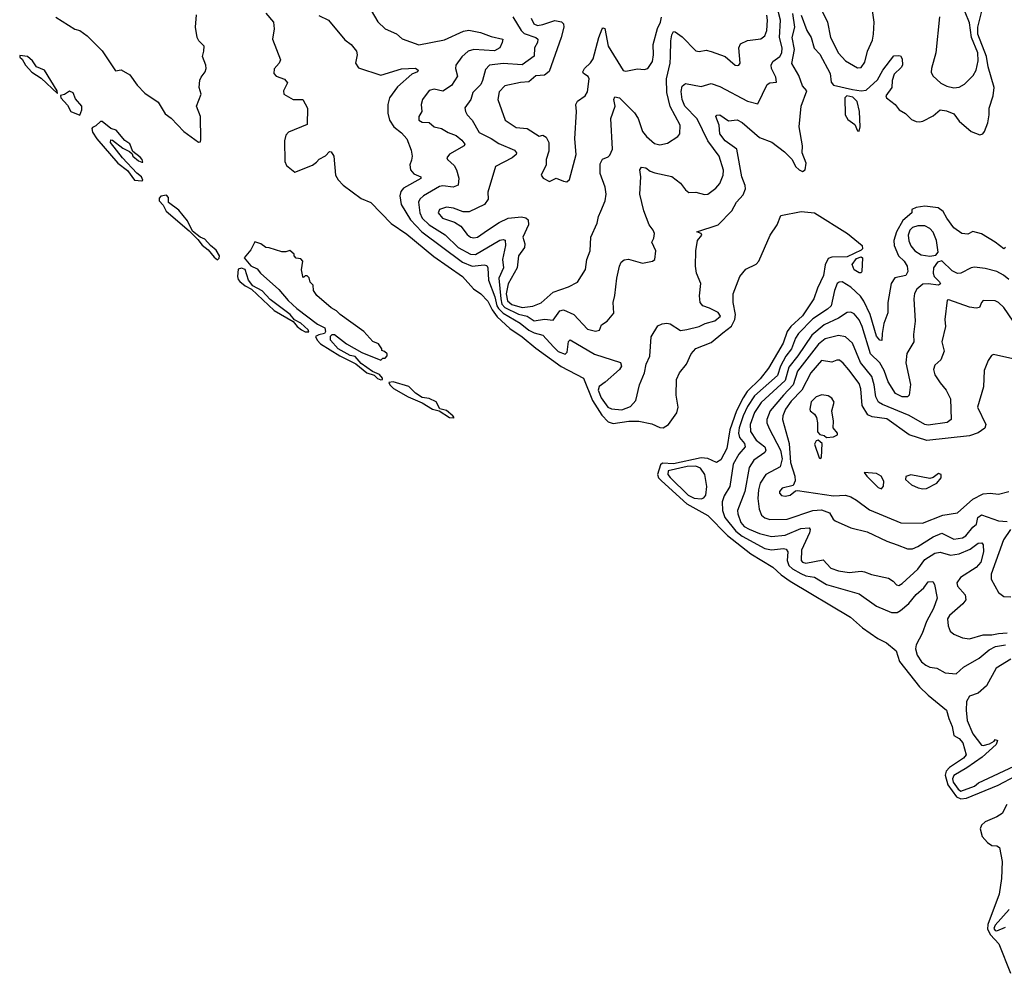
# Model space of a CAD drawing. Extents: x 1552294 to 1694791, y 811929 to 917222.
# Tile 8 of 256: x 1575325 to 1581048, y 826905 to 832449. Entities that reach past the tile are written whole.
import ezdxf

# ---------------------------------------------------------------- set-up
doc = ezdxf.new("R2010")
doc.units = 0

msp = doc.modelspace()

# ---------------------------------------------------------------- linework, layer by layer
at = {"layer": '0CON10XD'}
for points in [[(1577348.9, 832535), (1577406.3, 832436.3), (1577450, 832395), (1577515, 832365.6), (1577547.6, 832337.6), (1577645, 832302.1), (1577795, 832331.8), (1577905, 832381.6), (1577935, 832386.7), (1578003.8, 832373.8), (1578065, 832350), (1578132.5, 832335), (1578130, 832315), (1578115.6, 832285), (1578085, 832267.9), (1577965, 832275.9), (1577931.8, 832265), (1577895, 832231.7), (1577860.5, 832185), (1577858.8, 832165), (1577870.1, 832119.9), (1577835, 832065.6), (1577785, 832033.7), (1577735, 832044.6), (1577705, 832037.5), (1577666.4, 831985), (1577659.1, 831955), (1577662.7, 831915), (1577644.1, 831885), (1577645.6, 831865), (1577663.4, 831853.4), (1577705, 831850.7), (1577735, 831825.5), (1577776.6, 831816.6), (1577815, 831792.3), (1577861.4, 831775), (1577895, 831747.8), (1577912, 831725), (1577908.8, 831715), (1577823.3, 831666.7), (1577808, 831645), (1577810.8, 831635), (1577850.9, 831600.9), (1577863.9, 831575), (1577877.7, 831527.7), (1577873.9, 831486.1), (1577845, 831474.7), (1577785, 831483.1), (1577765, 831479.7), (1577672.1, 831425), (1577650.8, 831405), (1577643, 831387), (1577650.7, 831325), (1577665.2, 831295), (1577705.3, 831255.3), (1577798, 831198), (1577872.6, 831125), (1577945, 831084.8), (1577975, 831083.3), (1578115, 831166.7), (1578135, 831171.2), (1578145.8, 831165.8), (1578148.1, 831135), (1578131.4, 831055), (1578136.4, 831005), (1578110.2, 830945), (1578122.2, 830825), (1578126.4, 830795), (1578145.4, 830775), (1578225, 830736.1), (1578274.9, 830724.9), (1578315, 830697), (1578375, 830707.2), (1578425, 830701.2), (1578465, 830756.7), (1578485, 830761.5), (1578545, 830734), (1578625, 830649.6), (1578672.1, 830637.9), (1578695, 830644.2), (1578707.5, 830675), (1578739.2, 830695), (1578778.6, 830741.4), (1578774.4, 830805), (1578784.5, 830845), (1578795.4, 830945), (1578810.6, 831015), (1578821.7, 831038.3), (1578838.3, 831051.7), (1578864.2, 831055.8), (1578945, 831033.5), (1579002.5, 831045), (1579016, 831055), (1579023.3, 831105), (1578998.6, 831155), (1579010.7, 831179.3), (1579014.6, 831205), (1579007.1, 831225), (1578983.8, 831255), (1578952.8, 831337.2), (1578930, 831435), (1578935.6, 831535), (1578929.2, 831575), (1578939.5, 831590.5), (1578965, 831588.1), (1578988.6, 831568.6), (1579017.4, 831557.4), (1579115, 831537.3), (1579165, 831499.1), (1579195, 831458.5), (1579215, 831444.6), (1579255, 831446.2), (1579305, 831431.4), (1579325, 831434.3), (1579371.8, 831468.2), (1579393.8, 831496.2), (1579412.9, 831545), (1579415.9, 831574.1), (1579390.3, 831655), (1579323.9, 831743.9), (1579261.8, 831871.8), (1579191, 831945), (1579175, 831984), (1579168.8, 832031.2), (1579175, 832062), (1579195, 832078.5), (1579285, 832060.4), (1579345, 832077.5), (1579395, 832059.4), (1579555, 831975.3), (1579615, 831960), (1579668.8, 832071.2), (1579685, 832080.7), (1579724.5, 832085.5), (1579720.8, 832115), (1579694.7, 832165), (1579692, 832185), (1579702.7, 832205), (1579742.2, 832235), (1579755.2, 832255), (1579756.3, 832285), (1579741.9, 832345), (1579746.7, 832445), (1579722.3, 832542.3)], [(1579866.2, 832475), (1579900, 832385), (1579924.5, 832345), (1579942.3, 832282.3), (1579975, 832247.5), (1580035.3, 832135), (1580042.2, 832085), (1580055, 832068.8), (1580165, 832042.2), (1580215, 832035.6), (1580245, 832039.2), (1580310.7, 832099.2), (1580341.1, 832155), (1580405, 832237.5), (1580435, 832240), (1580445, 832237.5), (1580455, 832220), (1580455.8, 832185), (1580449.1, 832170.9), (1580408.6, 832131.4), (1580396.7, 832095), (1580393.5, 832055), (1580360, 832005), (1580363.8, 831995), (1580414, 831955), (1580436, 831925), (1580473, 831903), (1580508.3, 831868.3), (1580535, 831857.5), (1580555, 831854.3), (1580575, 831859.2), (1580635, 831888.8), (1580675, 831923.8), (1580710.9, 831919.1), (1580755, 831901.9), (1580785, 831857.8), (1580855, 831798.1), (1580905, 831779.2), (1580923.3, 831785), (1580932.4, 831797.6), (1580951.4, 831848.6), (1580960.4, 831895), (1580959.8, 831935), (1580984, 832005), (1580988.8, 832055), (1580954.7, 832174.7), (1580945.3, 832235), (1580893.6, 832365), (1580893.6, 832405), (1580919.7, 832505)], [(1579985.7, 832505.7), (1580019.8, 832435), (1580036.8, 832345), (1580083.6, 832253.6), (1580125, 832208.5), (1580195, 832169.1), (1580215, 832171.5), (1580237.6, 832202.4), (1580253.2, 832265), (1580280.8, 832329.2), (1580287.5, 832365), (1580290.5, 832435), (1580280.7, 832515)], [(1580671.9, 832465), (1580650.6, 832255), (1580623.9, 832165), (1580622.9, 832142.9), (1580631.7, 832121.7), (1580679.7, 832079.7), (1580713, 832063), (1580755, 832052.6), (1580785, 832056.2), (1580816.2, 832073.8), (1580867.8, 832125), (1580884.7, 832155.3), (1580895, 832210), (1580893.1, 832255), (1580857.6, 832345), (1580845, 832430), (1580794.3, 832555)], [(1575535, 832463.3), (1575645, 832393.3), (1575675, 832386.2), (1575716.7, 832355), (1575805, 832267.5), (1575881.7, 832151.7), (1575915, 832156.2), (1575965, 832127.5), (1576007, 832067), (1576051.7, 832021.7), (1576129.3, 831969.3), (1576170.7, 831900.7), (1576205, 831876.7), (1576278.5, 831798.5), (1576365, 831735.7), (1576375, 831738.8), (1576377.9, 831752.1), (1576375.2, 831885), (1576352.4, 831945), (1576380.2, 832015), (1576367.2, 832055), (1576372.8, 832097.2), (1576379.3, 832115), (1576403.9, 832145), (1576409.2, 832165), (1576407.5, 832185), (1576387.8, 832235), (1576394.8, 832265), (1576397.3, 832295), (1576365.9, 832325), (1576357.3, 832345), (1576347.4, 832405), (1576352.8, 832477.2)], [(1576755, 832487.3), (1576800, 832435), (1576804.8, 832395), (1576794.2, 832335), (1576841.2, 832215), (1576833.3, 832195), (1576805, 832162.5), (1576802, 832135), (1576815, 832120), (1576865, 832102.5), (1576881.7, 832081.7), (1576857.5, 832035), (1576860, 832015), (1576913.6, 831983.6), (1576970, 831985), (1576997.5, 831935), (1576995, 831840), (1576887.5, 831795), (1576872.7, 831777.3), (1576864.2, 831745), (1576866.7, 831625), (1576875, 831600), (1576925, 831562.5), (1577027.7, 831602.3), (1577049.5, 831620.5), (1577065, 831636.7), (1577103, 831657), (1577125, 831682.5), (1577135, 831680), (1577150, 831655), (1577161.2, 831545), (1577177, 831517), (1577205, 831486.7), (1577309.5, 831409.5), (1577365, 831386.7), (1577484.4, 831264.4), (1577575, 831202.2), (1577731.7, 831071.7), (1577899.4, 830955), (1577963.5, 830883.5), (1578005, 830854.5), (1578045, 830812.7), (1578071.1, 830761.1), (1578100.4, 830720.4), (1578173.1, 830653.1), (1578245.3, 830605), (1578325, 830538.6), (1578471.8, 830431.8), (1578602.5, 830365), (1578655.2, 830235), (1578709.5, 830149.5), (1578745, 830111.1), (1578775, 830101.4), (1578865, 830114), (1578924, 830114), (1578998.6, 830098.6), (1579045, 830077.1), (1579065, 830075.7), (1579095.4, 830094.6), (1579145, 830163.3), (1579153.1, 830195), (1579141.2, 830265), (1579142.8, 830357.2), (1579159.6, 830395), (1579200, 830445), (1579226.9, 830505), (1579254, 830536), (1579345, 830571.6), (1579411.4, 830628.6), (1579462.9, 830667.1), (1579481.1, 830705), (1579485.3, 830735), (1579472.2, 830805), (1579472, 830855), (1579510, 830955), (1579545, 830998.8), (1579605, 831028), (1579622, 831045), (1579687.1, 831195), (1579727.5, 831255), (1579749.3, 831310.7), (1579866.9, 831333.1), (1579945, 831325.4), (1580135.6, 831205.6), (1580222.1, 831135), (1580222.8, 831117.2), (1580215, 831108.1), (1580135, 831070.8), (1580045, 831067.7), (1580025, 831060), (1580005.8, 831024.2), (1579997.7, 830962.3), (1579962.7, 830887.3), (1579940.5, 830825), (1579875, 830725.9), (1579806.9, 830665), (1579786, 830635), (1579762.5, 830567.5), (1579677.5, 830422.5), (1579629.3, 830360.7), (1579552.7, 830287.3), (1579529.3, 830250.7), (1579491.6, 830175), (1579451.6, 830065), (1579435.2, 829955), (1579399.6, 829890.4), (1579375, 829873.3), (1579325, 829897.2), (1579285, 829901.8), (1579125, 829866.9), (1579060.4, 829869.6), (1579050.2, 829859.8), (1579032.5, 829805), (1579037.5, 829785), (1579055, 829767), (1579203, 829633), (1579325.2, 829565.2), (1579439.9, 829449.9), (1579575, 829342.7), (1579702.5, 829265), (1579750.2, 829220.3), (1579804, 829184), (1580154.2, 828975), (1580222.9, 828912.9), (1580311.9, 828851.9), (1580364, 828825), (1580419.3, 828779.3), (1580438, 828718), (1580555, 828569.4), (1580605, 828520.8), (1580711.2, 828435), (1580724.6, 828385), (1580745, 828340), (1580755, 828286.2), (1580785, 828270.4), (1580806.8, 828245), (1580826.2, 828175), (1580811.5, 828155), (1580729.2, 828100.8), (1580710.7, 828079.3), (1580704, 828056), (1580720.2, 828000.2), (1580770.1, 827930.1), (1580795, 827919.2), (1580828.1, 827921.9), (1581011.3, 827998.7), (1581115, 828052.1)], [(1577063.8, 832473.8), (1577119.2, 832445), (1577215, 832332), (1577251.2, 832305), (1577282.9, 832265), (1577286.6, 832243.4), (1577277.1, 832195), (1577295, 832168), (1577425, 832126.9), (1577545, 832162.5), (1577625, 832166.9), (1577641.2, 832155), (1577636.2, 832145), (1577605, 832131.5), (1577521.1, 832058.9), (1577474.6, 831995), (1577464.5, 831955), (1577465.5, 831905), (1577474.6, 831865), (1577500.5, 831825), (1577545, 831790), (1577575.6, 831755), (1577600.9, 831690.9), (1577606.5, 831655), (1577601.7, 831631.7), (1577592.7, 831605), (1577596.9, 831575), (1577615, 831552.9), (1577656.9, 831535), (1577656.9, 831525), (1577555, 831470), (1577540.4, 831449.6), (1577535.3, 831424.7), (1577542.6, 831375), (1577596.6, 831285), (1577662, 831215), (1577898.9, 831038.9), (1577955, 831015.9), (1578023.9, 831023.9), (1578039.3, 831019.3), (1578046.6, 831005), (1578049.7, 830935), (1578087.5, 830837.5), (1578098.7, 830785), (1578108.9, 830768.9), (1578135, 830743.3), (1578234.8, 830685), (1578285, 830644), (1578315, 830628.8), (1578365.4, 830615), (1578427.4, 830547.4), (1578455, 830518.8), (1578495.2, 830504.8), (1578506.8, 830515), (1578515, 830578), (1578525, 830587.3), (1578665, 830504.7), (1578817.5, 830455), (1578822.5, 830435), (1578810.4, 830415), (1578728.8, 830341.2), (1578693.3, 830316.7), (1578686.6, 830295), (1578705, 830250.3), (1578744.1, 830195), (1578765, 830186), (1578825, 830180.8), (1578875, 830199.7), (1578905.9, 830234.1), (1578927.1, 830325), (1578957.1, 830395), (1578965.6, 830445), (1578986.9, 830493.1), (1578995.4, 830605), (1579035, 830668.8), (1579059.3, 830680.7), (1579085.7, 830684.3), (1579105, 830680), (1579165, 830641.4), (1579202, 830648), (1579275, 830664.3), (1579308.3, 830681.7), (1579365, 830698.2), (1579397.7, 830725), (1579385, 830745.9), (1579335, 830772.3), (1579295, 830784.4), (1579280.8, 830805), (1579276.2, 830843.8), (1579284.5, 830915), (1579258.5, 830975), (1579252.5, 831015), (1579255.8, 831105), (1579265.4, 831165), (1579290, 831195), (1579286.1, 831206.1), (1579260, 831215), (1579385, 831256.5), (1579463.5, 831336.5), (1579491.6, 831388.4), (1579529.7, 831430.3), (1579542.7, 831465), (1579541.8, 831485), (1579522.4, 831535), (1579493.5, 831695), (1579425, 831745.2), (1579394.8, 831785), (1579389.7, 831835), (1579371.5, 831885), (1579376.8, 831893.2), (1579395, 831895.5), (1579445, 831860.6), (1579494.3, 831865.7), (1579525, 831850), (1579624.3, 831764.3), (1579697, 831737), (1579770.2, 831680.2), (1579814.2, 831635), (1579833.8, 831595), (1579855, 831576.2), (1579875, 831566.7), (1579890, 831575), (1579895.7, 831615), (1579873.6, 831675), (1579874.5, 831715), (1579854.7, 831825), (1579866.6, 831945), (1579900, 832035), (1579875, 832064), (1579853.9, 832125), (1579813.8, 832193.8), (1579828.6, 832275), (1579815.2, 832345), (1579830, 832405), (1579818.8, 832485)], [(1578191.8, 832465), (1578239.4, 832385), (1578257.4, 832367.4), (1578324.3, 832345), (1578336.7, 832335), (1578333.8, 832315), (1578317.3, 832285), (1578315, 832236), (1578245, 832186.2), (1578135.4, 832194.6), (1578055.7, 832184.3), (1578031.8, 832158.2), (1578015.6, 832094.4), (1578005, 832070.9), (1577959.5, 832025), (1577946.7, 831985), (1577913, 831937), (1577916.4, 831915), (1577926.4, 831895), (1577955, 831864.4), (1577995, 831792.9), (1578065, 831758.7), (1578109.4, 831729.4), (1578200.9, 831690.9), (1578212.9, 831675), (1578210, 831665), (1578188.1, 831645), (1578091.4, 831595), (1578045.7, 831445), (1578048.6, 831405), (1578026.6, 831373.4), (1577938.3, 831331.7), (1577901.7, 831331.7), (1577847.3, 831352.7), (1577805, 831358.5), (1577765, 831345.6), (1577757.1, 831325), (1577782.9, 831295), (1577851.9, 831271.9), (1577889.1, 831249.1), (1577925, 831199.4), (1577945, 831183.8), (1577965, 831179.6), (1577985, 831184), (1578044.1, 831224.1), (1578111.5, 831268.5), (1578165, 831295.3), (1578241.9, 831301.9), (1578267.1, 831297.1), (1578280.5, 831285), (1578282, 831255), (1578250, 831185), (1578261.2, 831145), (1578259.4, 831125), (1578224.2, 831075), (1578216.1, 831005), (1578165, 830912.5), (1578152.4, 830855), (1578160.4, 830815), (1578185, 830793.7), (1578245, 830775.5), (1578307.2, 830782.8), (1578355, 830803.1), (1578425, 830864.5), (1578515.4, 830894.6), (1578566.9, 830923.1), (1578613.9, 830996.1), (1578620.8, 831055), (1578640.8, 831105), (1578643.8, 831185), (1578681.9, 831265), (1578688.6, 831305), (1578703.1, 831335), (1578728.9, 831395), (1578734.4, 831435), (1578727.8, 831475), (1578699.4, 831555), (1578699.1, 831610.9), (1578711.7, 831638.3), (1578745, 831650.5), (1578755, 831660), (1578771.5, 831695), (1578761.8, 831875), (1578785.6, 831945), (1578778.6, 831985), (1578785, 832000), (1578812, 831995), (1578897.8, 831907.8), (1578919.2, 831875), (1578945, 831798.6), (1578969.1, 831769.1), (1579015, 831729.4), (1579045, 831720.8), (1579089.7, 831730.3), (1579150.3, 831769.7), (1579162.5, 831785), (1579164.4, 831835), (1579104.8, 831944.8), (1579085.7, 832025.7), (1579084, 832105), (1579104.8, 832195), (1579107.5, 832235), (1579109, 832325), (1579115, 832360), (1579125, 832379.2), (1579135, 832378.6), (1579175, 832347.9), (1579255, 832267.3), (1579275, 832264.4), (1579315, 832271.5), (1579345, 832264.5), (1579425, 832234.3), (1579484.5, 832184.5), (1579495, 832182.9), (1579505.5, 832184.5), (1579512.5, 832195), (1579504.3, 832285), (1579515, 832308), (1579555, 832326.9), (1579632.3, 832337.7), (1579655.4, 832355), (1579667.6, 832385), (1579672.4, 832445), (1579667.5, 832475)], [(1578297.1, 832457.1), (1578313.3, 832425), (1578335, 832415.7), (1578365, 832419.7), (1578435, 832443), (1578475, 832436.2), (1578485.5, 832425), (1578488, 832405), (1578472.9, 832345), (1578402.3, 832147.7), (1578375, 832125.9), (1578325, 832121.5), (1578285, 832086.7), (1578235, 832082.8), (1578145, 832063.9), (1578111.7, 832028.3), (1578104.7, 831984.7), (1578146.2, 831865), (1578211.1, 831821.1), (1578275, 831815.5), (1578345, 831771.2), (1578365, 831777.5), (1578385, 831766), (1578399.6, 831735), (1578401.1, 831685), (1578384.1, 831635.9), (1578384.2, 831605), (1578356.7, 831545), (1578366.7, 831526.7), (1578405, 831507.5), (1578443.3, 831526.7), (1578485, 831509.2), (1578505, 831505.8), (1578519.8, 831520.2), (1578559.5, 831665), (1578550.8, 831755), (1578561.4, 831915), (1578557.5, 831955), (1578566.2, 831975), (1578612, 832005), (1578625, 832030), (1578635.4, 832105.4), (1578628.5, 832118.5), (1578601.2, 832135), (1578598.8, 832145), (1578607.5, 832165), (1578642.8, 832197.2), (1578659, 832221), (1578691.2, 832345), (1578710.5, 832395), (1578715, 832401.4), (1578726.5, 832396.5), (1578744.8, 832295), (1578833, 832153), (1578848.3, 832148.3), (1578915, 832162.5), (1578955, 832158.6), (1578975.7, 832165), (1579002.7, 832205), (1579008.8, 832245), (1579006.5, 832305), (1579032.6, 832397.4), (1579050.3, 832435), (1579056.1, 832463.9)], [(1575545, 832020), (1575542.5, 832035), (1575470, 832155), (1575423.3, 832175), (1575399.3, 832209.3), (1575370, 832235), (1575325, 832240), (1575325, 832230), (1575339.3, 832219.3), (1575358.8, 832185), (1575395, 832143.5), (1575449.3, 832109.3), (1575545, 832020)], [(1575675, 831894), (1575686.2, 831925), (1575686.7, 831945), (1575648.8, 831988.8), (1575635, 832022.5), (1575615, 832032.5), (1575585, 832013.3), (1575563, 832007), (1575564, 831995), (1575602.2, 831952.2), (1575623.2, 831915), (1575675, 831894)], [(1580205, 831800), (1580210, 831825), (1580205.8, 831915), (1580193.2, 831973.2), (1580168.2, 831998.2), (1580133.4, 832006.6), (1580121.1, 831995), (1580122.2, 831895), (1580139.1, 831869.1), (1580179.4, 831839.4), (1580195, 831802.5), (1580205, 831800)], [(1576035, 831511.2), (1576040, 831515), (1576033.3, 831535), (1576005, 831556), (1575922.5, 831645), (1575853.3, 831735), (1575855, 831750), (1575865, 831747.5), (1575925, 831702.5), (1575963, 831683), (1575978.3, 831668.3), (1575982.5, 831655), (1576015, 831627.5), (1576035, 831620), (1576040, 831620), (1576037.5, 831635), (1576025, 831650), (1575981.7, 831681.7), (1575965, 831726.7), (1575936.1, 831746.1), (1575886, 831806), (1575855, 831816.7), (1575805, 831856.2), (1575793.9, 831856.1), (1575768.3, 831831.7), (1575748.3, 831821.7), (1575743.8, 831815), (1575747.8, 831795), (1575773.4, 831755), (1575895.4, 831615), (1575951.9, 831571.9), (1575992.2, 831515), (1576035, 831511.2)], [(1576475, 831052.8), (1576485, 831062), (1576486.3, 831076.3), (1576467.8, 831107.8), (1576433.8, 831135), (1576401.9, 831171.9), (1576374.1, 831184.1), (1576330, 831220), (1576299.7, 831279.7), (1576250.8, 831340.8), (1576190, 831385), (1576190, 831415), (1576178.3, 831428.3), (1576145, 831422.5), (1576135, 831410), (1576136.2, 831395), (1576159.6, 831369.6), (1576176.1, 831335), (1576310.6, 831220.6), (1576361.3, 831171.3), (1576385, 831137.7), (1576420.6, 831110.6), (1576455, 831067.9), (1576475, 831052.8)], [(1581055.5, 831125), (1581045, 831116), (1580994.3, 831155), (1580915, 831203.1), (1580865, 831217.1), (1580835, 831201.2), (1580801.2, 831205), (1580755, 831239.1), (1580713.8, 831295), (1580692.7, 831332.7), (1580664, 831355), (1580585, 831365.2), (1580535, 831357.6), (1580510, 831345), (1580510, 831325), (1580458.7, 831281.3), (1580420.4, 831215), (1580404.8, 831165), (1580408.4, 831135), (1580432, 831075), (1580465.1, 831045.1), (1580482.8, 831015), (1580487.6, 830985), (1580475, 830960.7), (1580411.5, 830948.5), (1580389.7, 830915), (1580371.1, 830805), (1580371.1, 830745), (1580347.8, 830682.2), (1580337.3, 830625), (1580336.6, 830583.4), (1580325, 830585.6), (1580305, 830608.5), (1580267.8, 830735), (1580232, 830812), (1580211.4, 830841.3), (1580155, 830894), (1580105, 830924.5), (1580087.2, 830922.8), (1580076.1, 830913.9), (1580061.8, 830875), (1580041.9, 830785), (1580020.7, 830765), (1579935, 830709.4), (1579852.6, 830625), (1579835, 830597.3), (1579811.3, 830535), (1579778.4, 830491.6), (1579747, 830435), (1579729.9, 830380.1), (1579595, 830261.2), (1579555, 830199.8), (1579529.1, 830145), (1579506.2, 830075), (1579502.8, 830045), (1579509.4, 830019.4), (1579537.3, 829985), (1579542, 829965), (1579505, 829923.3), (1579472.3, 829865), (1579452.2, 829735), (1579418.8, 829681.2), (1579408.8, 829645), (1579410.7, 829595), (1579422.7, 829555), (1579488, 829475), (1579525, 829445.9), (1579655, 829373.4), (1579694, 829366), (1579763.5, 829373.5), (1579779.5, 829369.5), (1579788.8, 829355), (1579786.2, 829305), (1579795.6, 829275), (1579816.1, 829256.1), (1579865, 829228), (1579895, 829214.8), (1579945, 829206.9), (1580014.8, 829164.8), (1580205, 829110.3), (1580305, 829038.5), (1580392.4, 829002.4), (1580425, 829002.7), (1580445, 829014), (1580493.1, 829055), (1580535, 829107.3), (1580579.5, 829145), (1580605, 829180), (1580631.7, 829181.7), (1580641.8, 829165), (1580658.2, 829085), (1580636.1, 829025), (1580595, 828949.4), (1580570.3, 828879.7), (1580534.7, 828815), (1580531.7, 828791.7), (1580542.1, 828755), (1580567.3, 828715), (1580591.4, 828695), (1580615, 828684.5), (1580655, 828678.5), (1580705, 828652.2), (1580768, 828645), (1580811.5, 828685), (1580902.4, 828737.6), (1580960.6, 828785), (1580997.5, 828805), (1581055, 828814.7)], [(1580615, 831074.4), (1580650, 831080), (1580662.5, 831097.5), (1580654.6, 831165), (1580635, 831213.3), (1580615, 831235.3), (1580585, 831250.5), (1580545, 831250.5), (1580515, 831240.3), (1580499.7, 831225), (1580489.8, 831195), (1580492.6, 831162.6), (1580503.7, 831133.7), (1580528.5, 831105), (1580565, 831080.9), (1580615, 831074.4)], [(1577425, 830354.1), (1577433.6, 830356.4), (1577432.9, 830365), (1577415.4, 830385.4), (1577375, 830403.8), (1577309.2, 830449.2), (1577275, 830490), (1577245, 830496.7), (1577176.7, 830535), (1577131.2, 830585), (1577131.2, 830608.8), (1577141.2, 830618.8), (1577155, 830617.5), (1577223.9, 830563.9), (1577313, 830513), (1577425, 830470), (1577435, 830480), (1577448.3, 830481.7), (1577460, 830495), (1577460, 830505), (1577445, 830520), (1577430, 830525), (1577430, 830535), (1577410, 830565), (1577377, 830577), (1577325, 830636.7), (1577187.5, 830735), (1577166.1, 830756.1), (1577135, 830773.3), (1577052.5, 830845), (1577032.5, 830875), (1577030, 830905), (1577013, 830923), (1577008.3, 830948.3), (1576995, 830960), (1576985, 830960), (1576975, 830950), (1576970, 830955), (1576962.5, 830995), (1576970, 831045), (1576958.3, 831058.3), (1576931.7, 831061.7), (1576920, 831075), (1576920, 831085), (1576895, 831107.5), (1576871.7, 831098.3), (1576848.3, 831098.3), (1576775, 831122.5), (1576755, 831123.3), (1576725.9, 831145.9), (1576692.5, 831157.5), (1576668.6, 831111.4), (1576629.2, 831065), (1576668.3, 831018.3), (1576705, 831000), (1576724.4, 830974.4), (1576830.9, 830880.9), (1576885.8, 830815.8), (1576935, 830768.8), (1577055, 830678.8), (1577097.7, 830657.7), (1577103.3, 830635), (1577096.2, 830623.8), (1577063, 830617), (1577044.2, 830605.8), (1577053.1, 830585), (1577072.5, 830565), (1577185, 830493.5), (1577278.1, 830448.1), (1577341.9, 830395), (1577385, 830382.2), (1577405, 830362.3), (1577425, 830354.1)], [(1581075, 830938.9), (1581043.8, 830963.8), (1581005, 830984), (1580937.3, 831002.7), (1580875, 831010.5), (1580855, 831006.4), (1580795, 830975.6), (1580775, 830973.1), (1580745, 830988.6), (1580685, 831046.2), (1580660.5, 831039.5), (1580636.9, 831005), (1580634.6, 830975.4), (1580640.2, 830955), (1580671.9, 830925), (1580677.2, 830912.8), (1580664.8, 830905.3), (1580605, 830913.5), (1580575, 830910.3), (1580538.8, 830881.2), (1580525, 830857.1), (1580521.4, 830825), (1580530.3, 830695), (1580520.9, 830619.1), (1580521.8, 830575), (1580481.6, 830508.4), (1580475.9, 830454.1), (1580502.7, 830327.3), (1580495.6, 830265), (1580484.6, 830255.4), (1580455, 830255.3), (1580415.7, 830275.7), (1580372.5, 830342.5), (1580348.8, 830408.8), (1580325, 830454.1), (1580270.8, 830505), (1580222.1, 830665), (1580205, 830703.6), (1580175, 830738.9), (1580155, 830747.7), (1580135, 830745.4), (1580085, 830713.8), (1580000, 830675), (1579929.3, 830615), (1579848.4, 830495), (1579795, 830428), (1579775, 830350.5), (1579635, 830223), (1579595.1, 830164.9), (1579570.9, 830095), (1579572.5, 830055), (1579606.3, 830005), (1579656.2, 829966.2), (1579661.5, 829945), (1579655, 829932.6), (1579592.6, 829887.4), (1579564.1, 829845), (1579540.2, 829705), (1579497.6, 829595), (1579498.9, 829575), (1579517, 829525), (1579535, 829503), (1579565, 829486.4), (1579625, 829461.2), (1579695, 829444.4), (1579775, 829452.4), (1579865, 829489.6), (1579913.8, 829495), (1579918.8, 829485), (1579915.7, 829465), (1579868.8, 829365), (1579867.3, 829305), (1579875.6, 829295), (1579895, 829288.9), (1579995, 829307.8), (1580039.2, 829259.2), (1580084.7, 829244.7)], [(1580205, 830976.7), (1580175, 830994.6), (1580164.4, 831025), (1580189.6, 831060.4), (1580215, 831070), (1580223.9, 831063.9), (1580220, 830985), (1580215, 830977.5), (1580205, 830976.7)], [(1577005, 830633.3), (1577001.2, 830645), (1576958.8, 830685), (1576923, 830703), (1576896.7, 830735), (1576780.9, 830820.9), (1576735, 830871.9), (1576680.9, 830900.9), (1576654.5, 830934.5), (1576635, 830996.7), (1576615, 831003.8), (1576595, 830998.8), (1576591.1, 830955), (1576595, 830938), (1576605, 830926.9), (1576635, 830901.2), (1576671.5, 830881.5), (1576805, 830758.6), (1576914.5, 830694.5), (1576937.1, 830665), (1576963.1, 830645), (1576985, 830633.6), (1577005, 830633.3)], [(1581099.1, 830695), (1581044.5, 830775), (1581015, 830804.6), (1580995, 830814.5), (1580925, 830815.5), (1580914.4, 830805), (1580904.6, 830775.4), (1580885, 830770.8), (1580845, 830777), (1580725, 830820), (1580715, 830818.8), (1580702.2, 830705), (1580705.7, 830665.7), (1580684.3, 830575.7), (1580697.6, 830522.4), (1580679.5, 830470.5), (1580645, 830440.8), (1580635.4, 830415), (1580643.2, 830383.2), (1580675, 830336.9), (1580709.4, 830295), (1580734.6, 830244.6), (1580739.5, 830125), (1580715, 830107.1), (1580605, 830092), (1580585, 830094.8), (1580495, 830148.1), (1580340.7, 830210.7), (1580315.9, 830225.9), (1580300.7, 830255), (1580292.3, 830325), (1580277.8, 830375), (1580211.1, 830455), (1580165, 830568.9), (1580125.2, 830605.3), (1580085, 830612.1), (1580006.3, 830593.7), (1579967.7, 830562.3), (1579846.3, 830405), (1579820.7, 830325), (1579764.4, 830265), (1579687.7, 830175), (1579667.8, 830125), (1579668.2, 830105), (1579681, 830071), (1579747.8, 829945), (1579756, 829895), (1579745, 829849.1), (1579661.5, 829805), (1579629.3, 829755), (1579619, 829715), (1579615.2, 829665), (1579622.2, 829602.2), (1579637.3, 829567.3), (1579655, 829552.5), (1579685, 829542.2), (1579785.3, 829545.3), (1579935, 829595.6), (1579985, 829599), (1580032, 829582), (1580053.8, 829543.8), (1580065, 829535.6), (1580155.3, 829495.3), (1580251.5, 829471.5), (1580365, 829417.1), (1580425, 829395.5), (1580485, 829371.8), (1580515, 829372.5), (1580545.6, 829385), (1580635, 829442.9), (1580685, 829462.8), (1580755, 829428.2), (1580805, 829435.8), (1580825, 829447.5), (1580865, 829498.2), (1580887.1, 829515), (1580894.1, 829555), (1580915, 829570.8), (1581015, 829536), (1581065, 829530.5)], [(1581115, 830473.1), (1580985, 830501.2), (1580974.3, 830495.7), (1580953.2, 830466.8), (1580931.2, 830408.8), (1580926.2, 830315), (1580891.2, 830195), (1580941.1, 830095), (1580935.4, 830074.6), (1580895, 830046.6), (1580845, 830028.8), (1580597.8, 830002.2), (1580495, 830034.6), (1580365, 830127.6), (1580280.5, 830140.5), (1580255, 830151.9), (1580222.5, 830205), (1580213.4, 830303.4), (1580205, 830333.3), (1580143.6, 830413.6), (1580112.1, 830452.1), (1580089.3, 830469.2), (1580075, 830470), (1580045, 830458.4), (1579985, 830466.6), (1579922.8, 830395), (1579870.5, 830295), (1579809.3, 830230.7), (1579776.9, 830185), (1579760.3, 830145), (1579758.8, 830125), (1579797.6, 829985), (1579804.9, 829874.9), (1579830.3, 829795), (1579832.9, 829767.1), (1579820, 829740), (1579756.2, 829725), (1579740.8, 829705), (1579742, 829695), (1579753, 829683), (1579775, 829678), (1579802.5, 829685), (1579835, 829710), (1579845, 829710.8), (1580055, 829679.7), (1580125, 829684.3), (1580155, 829675.2), (1580188.5, 829655), (1580265, 829598.2), (1580447, 829523), (1580572, 829522), (1580691.5, 829568.5), (1580775, 829581.4), (1580865, 829660.9), (1580925, 829692.7), (1580965, 829696.2), (1581015, 829689.5), (1581075, 829705.8)], [(1577845, 830133.3), (1577850, 830135), (1577842.5, 830145), (1577805, 830175.7), (1577766.2, 830186.2), (1577745, 830227.5), (1577705, 830245.6), (1577665, 830251.4), (1577625, 830276.9), (1577586.4, 830316.4), (1577495, 830342.2), (1577471.4, 830338.6), (1577476.7, 830325), (1577497.5, 830305), (1577583.8, 830255), (1577665, 830220.4), (1577725, 830184), (1577763.8, 830173.8), (1577823.3, 830135), (1577845, 830133.3)], [(1580015, 830020), (1580055, 830022.5), (1580077.5, 830035), (1580077.5, 830045), (1580052.5, 830075), (1580054.3, 830115), (1580045.6, 830175), (1580058.8, 830225), (1580045, 830247.5), (1580025, 830262.5), (1579987, 830267), (1579955, 830256.2), (1579925, 830227.5), (1579916.7, 830185), (1579918.8, 830175), (1579944.6, 830154.6), (1579955.4, 830135.4), (1579961.8, 830105), (1579961.9, 830051.9), (1579975, 830037.5), (1580001.7, 830031.7), (1580015, 830020)], [(1579975, 829896.7), (1579985, 829902.5), (1579990, 829985), (1579965, 830003.3), (1579955, 830000), (1579945, 829980), (1579970.8, 829900.8), (1579975, 829896.7)], [(1579285, 829662.6), (1579300.5, 829669.5), (1579312.5, 829685), (1579319.5, 829735), (1579306.5, 829805), (1579281.8, 829841.8), (1579255, 829852.4), (1579205, 829851.7), (1579094.5, 829825), (1579093.1, 829805), (1579105, 829786.8), (1579210.2, 829685), (1579245, 829666.9), (1579285, 829662.6)], [(1580335, 829721.8), (1580345, 829737.5), (1580348, 829765), (1580332.5, 829795), (1580305, 829810), (1580233.3, 829816.7), (1580248, 829795), (1580315, 829729.5), (1580335, 829721.8)], [(1580575, 829721.2), (1580595, 829724), (1580655, 829753.3), (1580680, 829785), (1580680, 829805), (1580665, 829810), (1580635, 829786.7), (1580615, 829781.2), (1580505, 829803.3), (1580476.4, 829793.6), (1580473.3, 829775), (1580507.5, 829745), (1580547.7, 829727.7), (1580575, 829721.2)], [(1581082.9, 829485), (1581042.6, 829425), (1580971.8, 829225), (1580970.8, 829195), (1581015, 829118.8), (1581044.3, 829094.3), (1581085, 829093.5)], [(1580084.7, 829244.7), (1580145.6, 829234.4), (1580215, 829242.2), (1580235, 829238.9), (1580275, 829223.1), (1580375, 829201.9), (1580402, 829185), (1580422.1, 829162.1), (1580435, 829158.6), (1580455, 829170), (1580545, 829254.7), (1580585, 829310.8), (1580645, 829347.2), (1580675, 829352.8), (1580735, 829335.6), (1580785, 829344), (1580849.4, 829370.6), (1580895, 829404.4), (1580918, 829408), (1580925.4, 829395.4), (1580926.6, 829355), (1580911.1, 829295), (1580885, 829263), (1580794, 829206), (1580771.3, 829175), (1580775.5, 829155), (1580820.9, 829105), (1580823.9, 829075), (1580806.9, 829053.1), (1580730, 828985), (1580718.6, 828965), (1580721.4, 828925), (1580733.8, 828893.8), (1580755, 828875.7), (1580805.4, 828855.4), (1580845, 828848.9), (1580925, 828872.7), (1580975, 828871.4), (1581015, 828880.9), (1581065, 828883.1)], [(1581085, 828730.9), (1581001.1, 828678.9), (1580945.3, 828575), (1580895, 828532.9), (1580845, 828516.6), (1580828.9, 828485), (1580825.3, 828434.7), (1580831.1, 828375), (1580865, 828296.5), (1580915, 828230.8), (1580925, 828228.1), (1580961.8, 828238.2), (1580988.8, 828255), (1580995, 828263.3), (1581008, 828258), (1581000.8, 828235), (1580918.2, 828161.8), (1580830.8, 828099.2), (1580754.8, 828055), (1580747.3, 828035), (1580751.2, 828015), (1580779.4, 827975), (1580795, 827963.5), (1580875, 827993.1), (1580898.4, 828011.6), (1581135, 828122.8)], [(1581063.1, 827885), (1581035, 827834.2), (1581005, 827813.3), (1580936, 827785), (1580916.1, 827765), (1580908.1, 827745), (1580919.9, 827699.9), (1580949.3, 827665), (1580975, 827648.1), (1581005, 827644.7), (1581020.4, 827635), (1581035.2, 827555), (1581032.2, 827455), (1581018.7, 827365), (1580952.2, 827187.8), (1580951.1, 827161.1), (1580968.5, 827128.5), (1581016.6, 827075), (1581084.5, 826904.5)], [(1581075.5, 827275), (1580994.4, 827185), (1580986.1, 827165), (1580995, 827153.1), (1581005, 827151.6), (1581055, 827173.3)]]:
    msp.add_lwpolyline(points, dxfattribs=at)

doc.saveas('drawing.dxf')
